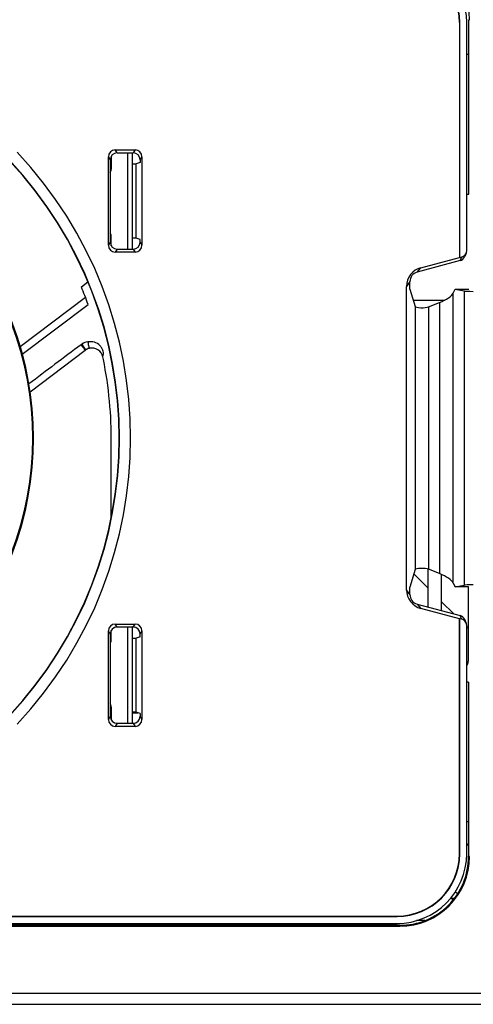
# Model space of a CAD drawing. Header units: millimetres. Extents: x 1895 to 2561, y -1570 to -291.
# Tile 59 of 61: x 2413 to 2445, y -484 to -414. Entities that reach past the tile are written whole.
import ezdxf

# ---------------------------------------------------------------- set-up
doc = ezdxf.new("R2010")
doc.units = ezdxf.units.MM
doc.header["$LTSCALE"] = 23.1
doc.layers.get('0').update_dxf_attribs({"linetype": 'CONTINUOUS'})
doc.layers.add('02___PRT_ALL_AXES', color=7, linetype='CONTINUOUS')

msp = doc.modelspace()

# ---------------------------------------------------------------- linework, layer by layer
at = {"color": 0, "linetype": 'Continuous'}
for p, q in [((2444.928, -426.146), (2444.93, -413.646)), ((2444.93, -413.646), (2444.989, -413.646)), ((2444.263, -413.846), (2444.289, -413.846)), ((2444.263, -413.846), (2444.263, -430.689)), ((2444.289, -430.71), (2444.289, -413.846)), ((2444.789, -430.19), (2444.789, -413.845)), ((2444.929, -416.146), (2444.789, -416.146)), ((2419.083, -429.815), (2419.083, -423.477)), ((2419.083, -423.477), (2419.214, -423.695)), ((2419.289, -423.432), (2419.289, -424.359)), ((2419.581, -422.977), (2420.996, -422.977)), ((2419.712, -423.196), (2419.581, -422.977)), ((2419.712, -423.196), (2420.865, -423.196)), ((2420.489, -430.096), (2420.489, -423.196)), ((2420.789, -423.196), (2420.789, -430.096)), ((2420.996, -422.977), (2420.865, -423.196)), ((2421.364, -423.695), (2421.495, -423.477)), ((2421.495, -423.477), (2421.495, -429.815)), ((2419.214, -423.695), (2419.214, -429.596)), ((2420.789, -423.987), (2421.065, -423.987)), ((2421.364, -423.888), (2421.065, -423.987)), ((2421.065, -429.305), (2421.065, -423.987)), ((2421.364, -423.695), (2421.364, -423.888)), ((2444.789, -426.146), (2444.928, -426.146)), ((2419.289, -429.859), (2419.289, -429.094)), ((2419.214, -429.596), (2419.083, -429.815)), ((2421.065, -429.305), (2420.789, -429.305)), ((2421.364, -429.404), (2421.065, -429.305)), ((2421.364, -429.596), (2421.364, -429.404)), ((2421.364, -429.596), (2421.495, -429.815)), ((2419.712, -430.096), (2419.581, -430.315)), ((2420.996, -430.315), (2419.581, -430.315)), ((2419.712, -430.096), (2420.865, -430.096)), ((2420.865, -430.096), (2420.996, -430.315)), ((2444.748, -430.388), (2444.644, -430.633)), ((2444.312, -430.92), (2441.226, -431.747)), ((2441.506, -431.428), (2444.263, -430.689)), ((2444.289, -430.71), (2444.263, -430.689)), ((2444.417, -430.675), (2444.289, -430.71)), ((2444.417, -430.675), (2444.312, -430.92)), ((2441.226, -431.747), (2441.506, -431.428)), ((2417.145, -432.801), (2417.61, -432.45)), ((2440.71, -432.419), (2440.474, -432.772)), ((2440.474, -454.519), (2440.474, -432.772)), ((2440.71, -432.966), (2440.71, -432.419)), ((2440.71, -432.966), (2441.083, -434.217)), ((2443.816, -433.249), (2443.959, -432.972)), ((2443.816, -454.043), (2443.816, -433.249)), ((2443.959, -432.972), (2444.928, -432.972)), ((2443.959, -432.972), (2444.612, -433.098)), ((2444.612, -433.098), (2444.612, -454.194)), ((2417.449, -433.573), (2412.763, -437.104)), ((2412.908, -437.621), (2417.629, -434.063)), ((2440.943, -433.746), (2443.217, -433.746)), ((2442.039, -434.242), (2442.828, -433.924)), ((2442.828, -433.924), (2442.828, -453.367)), ((2441.083, -434.217), (2441.083, -453.075)), ((2442.039, -434.242), (2442.039, -453.05)), ((2413.477, -440.323), (2417.423, -437.349)), ((2417.462, -437.321), (2417.476, -437.312)), ((2417.462, -437.321), (2417.476, -437.312)), ((2417.476, -437.312), (2417.494, -437.301)), ((2417.476, -437.312), (2417.476, -437.312)), ((2419.289, -449.353), (2419.289, -443.646)), ((2441.083, -453.075), (2440.71, -454.325)), ((2441.989, -453.05), (2441.989, -455.749)), ((2442.828, -453.367), (2442.039, -453.05)), ((2440.992, -453.381), (2441.989, -454.379)), ((2442.989, -456.017), (2442.989, -453.436)), ((2440.71, -454.872), (2440.474, -454.519)), ((2440.71, -454.872), (2440.71, -454.325)), ((2443.816, -454.043), (2443.959, -454.32)), ((2443.959, -454.32), (2444.612, -454.194)), ((2444.926, -454.32), (2443.959, -454.32)), ((2444.889, -454.32), (2444.889, -459.646)), ((2441.226, -455.544), (2444.312, -456.371)), ((2441.226, -455.544), (2441.506, -455.863)), ((2444.263, -456.602), (2441.506, -455.863)), ((2442.989, -455.38), (2443.858, -456.25)), ((2444.263, -456.602), (2444.289, -456.582)), ((2444.263, -473.446), (2444.263, -456.602)), ((2444.289, -456.582), (2444.417, -456.616)), ((2444.289, -473.446), (2444.289, -456.582)), ((2444.417, -456.616), (2444.312, -456.371)), ((2444.748, -456.904), (2444.644, -456.659)), ((2419.214, -457.695), (2419.083, -457.477)), ((2419.083, -463.815), (2419.083, -457.477)), ((2419.289, -458.197), (2419.289, -457.432)), ((2419.581, -456.977), (2420.996, -456.977)), ((2419.712, -457.196), (2419.581, -456.977)), ((2420.865, -457.196), (2419.712, -457.196)), ((2420.489, -464.096), (2420.489, -457.196)), ((2420.789, -457.196), (2420.789, -464.096)), ((2420.865, -457.196), (2420.996, -456.977)), ((2421.364, -457.695), (2421.495, -457.477)), ((2421.495, -457.477), (2421.495, -463.815)), ((2444.789, -473.447), (2444.789, -457.101)), ((2444.789, -457.181), (2444.889, -457.281)), ((2419.214, -457.695), (2419.214, -463.596)), ((2420.789, -457.987), (2421.065, -457.987)), ((2421.364, -457.888), (2421.065, -457.987)), ((2421.065, -463.305), (2421.065, -457.987)), ((2421.364, -457.888), (2421.364, -457.695)), ((2444.925, -461.146), (2444.789, -461.146)), ((2444.925, -461.146), (2444.924, -473.646)), ((2419.289, -462.933), (2419.289, -463.858)), ((2419.214, -463.596), (2419.083, -463.815)), ((2421.065, -463.305), (2420.789, -463.305)), ((2421.364, -463.404), (2421.065, -463.305)), ((2421.364, -463.404), (2421.364, -463.596)), ((2421.495, -463.815), (2421.364, -463.596)), ((2419.712, -464.096), (2419.581, -464.315)), ((2420.996, -464.315), (2419.581, -464.315)), ((2419.712, -464.096), (2420.865, -464.096)), ((2420.865, -464.096), (2420.996, -464.315)), ((2444.789, -471.146), (2444.924, -471.146)), ((2444.789, -472.747), (2444.924, -472.882)), ((2444.289, -473.446), (2444.263, -473.446)), ((2444.989, -473.646), (2444.924, -473.646)), ((2444.125, -476.335), (2443.972, -476.181)), ((2443.628, -476.646), (2443.903, -476.646)), ((2443.771, -476.815), (2443.771, -476.646)), ((2357.789, -477.92), (2439.789, -477.92)), ((2357.789, -477.946), (2439.789, -477.946)), ((2439.789, -477.946), (2439.789, -477.92)), ((2439.987, -478.581), (2357.59, -478.581)), ((2357.59, -478.646), (2439.987, -478.646)), ((2357.787, -478.446), (2439.79, -478.446)), ((2418.034, -478.446), (2418.034, -478.581)), ((2418.834, -478.446), (2418.834, -478.581)), ((2431.859, -478.446), (2431.859, -478.581)), ((2433.016, -478.581), (2433.018, -478.446)), ((2434.16, -478.446), (2434.161, -478.581)), ((2436.134, -478.446), (2436.134, -478.581)), ((2436.934, -478.446), (2436.934, -478.581)), ((2438.209, -478.446), (2438.209, -478.581)), ((2439.987, -478.646), (2439.987, -478.581)), ((2441.779, -478.246), (2441.181, -478.246)), ((2328.478, -483.45), (2469.6, -483.446)), ((2328.52, -484.246), (2469.558, -484.246))]:
    msp.add_line(p, q, dxfattribs=at)
for centre, radius, start, end in [((2439.789, -413.846), 4.5, 0, 90), ((2439.789, -413.846), 4.474, 0, 90), ((2390.789, -443.646), 29.89, 316.66596, 43.33404), ((2390.789, -443.646), 29.068, 316.83712, 43.16289), ((2390.789, -443.646), 29.091, 316.79002, 43.20998), ((2418.789, -424.359), 0.5, 328.42327, 0), ((2390.789, -443.646), 22.869, 317.17766, 42.82234), ((2390.789, -443.646), 22.932, 317.32894, 42.67106), ((2390.789, -443.646), 32, 27.04811, 27.33206), ((2390.789, -443.646), 28.5, 19.64775, 22.36671), ((3401.206, -1749.99), 1640.882, 126.850435, 127.01382), ((3401.184, -1749.961), 1640.846, 126.850432, 127.01382), ((2417.769, -437.812), 1.078, 122.46878, 126.86176), ((2423.747, -433.012), 7.62, 213.47319, 213.7201), ((2423.746, -433.013), 7.618, 213.47231, 213.71927), ((2421.621, -434.431), 5.063, 213.71476, 214.0371), ((2421.62, -434.432), 5.062, 213.71393, 214.03634), ((2417.906, -437.989), 0.802, 119.87917, 120.94364), ((2417.903, -437.984), 0.796, 109.18752, 119.87724), ((2417.905, -437.99), 0.802, 105.26482, 109.15571), ((2417.907, -437.999), 0.812, 104.21038, 105.27822), ((2417.908, -438.002), 0.815, 103.35194, 104.21054), ((2417.905, -437.988), 0.8, 11.78659, 103.33844), ((2390.789, -443.646), 28.5, 0, 12.18678), ((2390.789, -443.646), 32, 332.66794, 332.95189), ((2444.389, -459.646), 0.5, 323.22443, 0), ((2418.789, -462.933), 0.5, 0, 31.57673), ((2439.789, -473.446), 4.5, 270, 0), ((2439.789, -473.446), 4.474, 270, 0)]:
    msp.add_arc(centre, radius, start, end, dxfattribs=at)
for centre, major_axis, ratio, start_param, end_param in [((2439.987, -413.646), (5.002, 0), 0.999657, 0, 1.570796), ((2439.787, -413.848), (3.538, 3.538), 0.999315, -0.785056, 0.785056), ((2419.584, -423.479), (-0.258, 0.431), 0.99484, -0.537423, 1.028812), ((2419.715, -423.698), (0.258, -0.431), 0.99484, 2.604169, 4.170404), ((2420.863, -423.698), (-0.258, -0.431), 0.99484, 2.112781, 3.679016), ((2420.994, -423.479), (0.258, 0.431), 0.99484, -1.028812, 0.537423), ((2419.584, -429.813), (0.258, 0.431), 0.99484, -4.170404, -2.604169), ((2419.715, -429.594), (0.258, 0.431), 0.99484, 2.112781, 3.679016), ((2420.863, -429.594), (-0.258, 0.431), 0.99484, 2.604169, 4.170404), ((2420.994, -429.813), (-0.258, 0.431), 0.99484, -3.679016, -2.112781), ((2444.184, -430.436), (0.197, 0.461), 0.997787, -2.476997, -1.570796), ((2444.289, -430.191), (-0.197, -0.461), 0.997787, 0.664596, 1.975469), ((2441.88, -432.783), (1.119, -0.859), 0.991742, 2.491095, 3.792091), ((2441.413, -432.425), (-0.559, 0.429), 0.991742, -0.650498, 0.650498), ((2431.865, -433.138), (12, 0.084), 0.176189, -0.420134, -0.091988), ((2447.201, -433.095), (2.6, -0.002), 0.017442, -3.050824, -2.412974), ((2441.582, -434.209), (0.5, 0.003), 0.176189, -3.090464, -0.420134), ((2441.582, -453.083), (0.5, -0.003), 0.176189, 0.420134, 3.090464), ((2431.865, -454.153), (12, -0.084), 0.176189, 0.091988, 0.420134), ((2441.88, -454.508), (1.119, 0.859), 0.991742, 2.491095, 3.792091), ((2447.201, -454.196), (2.6, 0.002), 0.017442, 2.412974, 3.050824), ((2441.413, -454.867), (-0.559, -0.429), 0.991742, -0.650498, 0.650498), ((2444.184, -456.855), (-0.197, 0.461), 0.997787, -1.570797, -0.664596), ((2444.289, -457.1), (-0.197, 0.461), 0.997787, 4.307716, 5.61859), ((2419.584, -457.479), (-0.258, 0.431), 0.99484, -0.537423, 1.028812), ((2419.715, -457.698), (0.258, -0.431), 0.99484, 2.604169, 4.170404), ((2420.863, -457.698), (-0.258, -0.431), 0.99484, 2.112781, 3.679016), ((2420.994, -457.479), (0.258, 0.431), 0.99484, -1.028812, 0.537423), ((2419.584, -463.813), (0.258, 0.431), 0.99484, -4.170404, -2.604169), ((2419.715, -463.594), (0.258, 0.431), 0.99484, 2.112781, 3.679016), ((2420.863, -463.594), (-0.258, 0.431), 0.99484, 2.604169, 4.170404), ((2420.994, -463.813), (-0.258, 0.431), 0.99484, -3.679016, -2.112781), ((2439.787, -473.444), (-3.538, 3.538), 0.999315, -3.926648, -2.356537), ((2439.987, -473.646), (5.002, 0), 0.999657, -1.570796, 0)]:
    msp.add_ellipse(centre, major_axis=major_axis, ratio=ratio, start_param=start_param, end_param=end_param, dxfattribs=at)
for points, knots in [([(2417.122, -436.949), (2417.159, -436.999), (2417.214, -437.072), (2417.285, -437.166), (2417.332, -437.228), (2417.366, -437.274), (2417.388, -437.303), (2417.401, -437.32), (2417.41, -437.332), (2417.417, -437.342), (2417.421, -437.345), (2417.423, -437.349), (2417.423, -437.349)], [0, 0, 0, 0, 0.368101, 0.54716, 0.707113, 0.836682, 0.888091, 0.929786, 0.961366, 0.98321, 0.995894, 1, 1, 1, 1]), ([(2417.391, -437.214), (2417.376, -437.192), (2417.308, -437.088), (2417.242, -436.984), (2417.19, -436.903)], [0, 0, 0, 0, 0.220357, 1, 1, 1, 1]), ([(2417.391, -437.214), (2417.376, -437.192), (2417.308, -437.088), (2417.242, -436.984), (2417.19, -436.903)], [0, 0, 0, 0, 0.220357, 1, 1, 1, 1]), ([(2418.688, -437.824), (2418.736, -437.693), (2418.739, -437.461), (2418.624, -437.192), (2418.436, -436.948), (2418.089, -436.742), (2417.765, -436.721), (2417.609, -436.744)], [0, 0, 0, 0, 0.232729, 0.356012, 0.482147, 0.738455, 1, 1, 1, 1]), ([(2417.61, -436.744), (2417.618, -436.8), (2417.632, -436.884), (2417.653, -436.992), (2417.669, -437.066), (2417.684, -437.126), (2417.698, -437.172), (2417.707, -437.196), (2417.716, -437.21), (2417.72, -437.209)], [0, 0, 0, 0, 0.351687, 0.527349, 0.687595, 0.820641, 0.918684, 0.976975, 1, 1, 1, 1]), ([(2417.61, -436.744), (2417.618, -436.8), (2417.632, -436.884), (2417.653, -436.992), (2417.669, -437.066), (2417.684, -437.126), (2417.698, -437.172), (2417.707, -437.196), (2417.716, -437.21), (2417.72, -437.209)], [0, 0, 0, 0, 0.351686, 0.527348, 0.687593, 0.820639, 0.918681, 0.976973, 1, 1, 1, 1]), ([(2417.465, -437.32), (2417.463, -437.32), (2417.46, -437.313), (2417.453, -437.306), (2417.441, -437.287), (2417.431, -437.274), (2417.425, -437.265)], [0, 0, 0, 0, 0.060019, 0.239787, 0.550963, 1, 1, 1, 1]), ([(2439.987, -478.581), (2440.629, -478.581), (2441.931, -478.333), (2443.565, -477.223), (2444.675, -475.59), (2444.924, -474.288), (2444.924, -473.646)], [0, 0, 0, 0, 0.250043, 0.500003, 0.749962, 1, 1, 1, 1])]:
    msp.add_open_spline(points, degree=3, knots=knots, dxfattribs=at)
for points in [[(2417.61, -436.744), (2417.462, -436.767), (2417.316, -436.822), (2417.19, -436.902)], [(2417.423, -437.349), (2417.436, -437.339), (2417.449, -437.33), (2417.462, -437.321)]]:
    msp.add_open_spline(points, degree=3, dxfattribs=at)
at = {"layer": '02___PRT_ALL_AXES', "color": 0, "linetype": 'Continuous'}
for p, q in [((2420.789, -463.346), (2421.189, -463.346)), ((2425.789, -478.446), (2425.789, -478.581)), ((2426.389, -478.446), (2426.389, -478.581))]:
    msp.add_line(p, q, dxfattribs=at)

doc.saveas('drawing.dxf')
